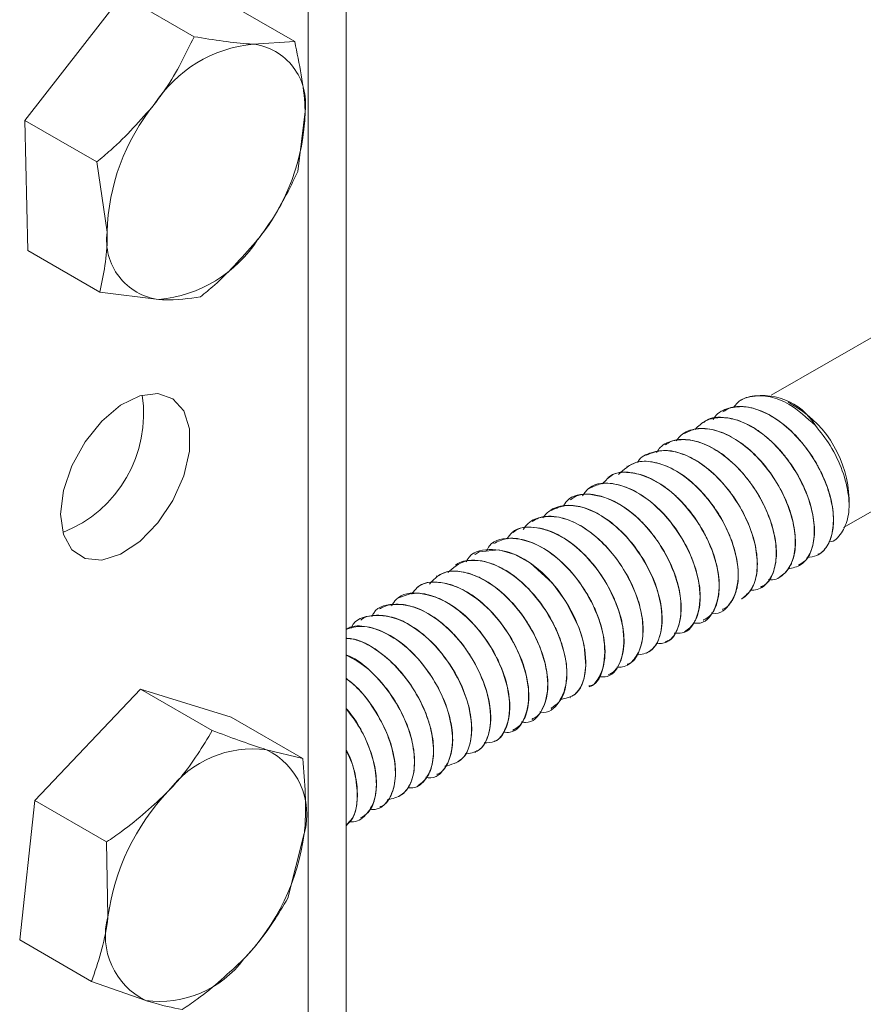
# Model space of a CAD drawing. Header units: millimetres. Extents: x -395 to 418, y -1783 to -26.
# Tile 4 of 35: x -40 to -1, y -1701 to -1656. Entities that reach past the tile are written whole.
import ezdxf

# ---------------------------------------------------------------- set-up
doc = ezdxf.new("R2010")
doc.units = ezdxf.units.MM

msp = doc.modelspace()

# ---------------------------------------------------------------- linework, layer by layer
at = {"color": 7, "linetype": 'Continuous', "lineweight": 15}
for p, q in [((-24.552, -1710.291), (-24.552, -1122.381)), ((-39.462, -1660.257), (-34.94, -1654.438)), ((-34.94, -1654.438), (-31.603, -1656.365)), ((-30.273, -1654.662), (-26.936, -1656.588)), ((-26.936, -1656.588), (-28.859, -1656.713)), ((-26.79, -1662.63), (-26.453, -1659.846)), ((-39.316, -1666.3), (-39.462, -1660.257)), ((-39.462, -1660.257), (-36.125, -1662.184)), ((-36.125, -1662.184), (-35.641, -1665.442)), ((-39.316, -1666.3), (-35.979, -1668.226)), ((5.175, -1667.254), (-4.817, -1673.022)), ((-35.979, -1668.226), (-33.235, -1668.575)), ((-6.205, -1673.246), (-6.212, -1673.25)), ((-6.035, -1673.148), (-6.205, -1673.246)), ((-3.682, -1673.551), (-4.035, -1673.347)), ((-1.46, -1679.167), (8.674, -1673.317)), ((-7.089, -1673.757), (-7.096, -1673.761)), ((-7.973, -1674.267), (-7.98, -1674.271)), ((-8.857, -1674.777), (-8.864, -1674.781)), ((-9.74, -1675.287), (-9.748, -1675.291)), ((-10.625, -1675.798), (-10.631, -1675.802)), ((-11.508, -1676.308), (-11.515, -1676.312)), ((-12.392, -1676.818), (-12.399, -1676.822)), ((-13.276, -1677.328), (-13.283, -1677.333)), ((-14.16, -1677.839), (-14.167, -1677.843)), ((-1.207, -1678.11), (-1.207, -1677.837)), ((-15.044, -1678.349), (-15.051, -1678.353)), ((-15.928, -1678.859), (-15.935, -1678.863)), ((-16.812, -1679.369), (-16.819, -1679.374)), ((-17.696, -1679.88), (-17.703, -1679.884)), ((-18.579, -1680.39), (-18.586, -1680.394)), ((-2.655, -1680.434), (-2.647, -1680.43)), ((-19.464, -1680.9), (-19.47, -1680.904)), ((-3.538, -1680.944), (-3.531, -1680.94)), ((-20.347, -1681.41), (-20.354, -1681.414)), ((-4.422, -1681.454), (-4.415, -1681.451)), ((-21.231, -1681.921), (-21.238, -1681.925)), ((-5.306, -1681.965), (-5.299, -1681.961)), ((-22.115, -1682.431), (-22.122, -1682.435)), ((-6.19, -1682.475), (-6.183, -1682.471)), ((-22.999, -1682.941), (-23.006, -1682.945)), ((-7.073, -1682.985), (-7.067, -1682.981)), ((-23.883, -1683.451), (-23.889, -1683.455)), ((-7.957, -1683.495), (-7.951, -1683.491)), ((-8.842, -1684.006), (-8.835, -1684.002)), ((-9.726, -1684.516), (-9.718, -1684.512)), ((-10.609, -1685.026), (-10.602, -1685.022)), ((-11.493, -1685.536), (-11.486, -1685.532)), ((-12.377, -1686.047), (-12.37, -1686.043)), ((-39.002, -1691.836), (-34.097, -1686.664)), ((-34.097, -1686.664), (-30.76, -1688.591)), ((-34.097, -1686.664), (-29.89, -1687.97)), ((-13.261, -1686.557), (-13.254, -1686.553)), ((-14.145, -1687.067), (-14.138, -1687.063)), ((-15.028, -1687.577), (-15.022, -1687.573)), ((-29.89, -1687.97), (-26.552, -1689.897)), ((-15.912, -1688.088), (-15.906, -1688.084)), ((-16.796, -1688.598), (-16.789, -1688.594)), ((-17.681, -1689.108), (-17.674, -1689.104)), ((-26.552, -1689.897), (-28.246, -1689.481)), ((-18.564, -1689.619), (-18.557, -1689.614)), ((-19.448, -1690.129), (-19.441, -1690.125)), ((-20.332, -1690.639), (-20.325, -1690.635)), ((-21.216, -1691.149), (-21.209, -1691.145)), ((-39.7, -1698.314), (-39.002, -1691.836)), ((-39.002, -1691.836), (-35.665, -1693.762)), ((-22.1, -1691.66), (-22.093, -1691.656)), ((-22.984, -1692.17), (-22.977, -1692.166)), ((-23.868, -1692.68), (-23.86, -1692.676)), ((-27.25, -1696.375), (-26.491, -1693.373)), ((-35.665, -1693.762), (-35.603, -1697.238)), ((-39.7, -1698.314), (-36.363, -1700.241)), ((-36.363, -1700.241), (-33.848, -1701.131))]:
    msp.add_line(p, q, dxfattribs=at)
at = {"color": 7, "linetype": 'Continuous', "lineweight": 0}
msp.add_line((-26.309, -1124.831), (-26.309, -1712.74), dxfattribs=at)
at = {"color": 7, "linetype": 'Continuous', "lineweight": 15, "flags": 128}
for points in [[(-37.8, -1678.546), (-37.666, -1677.446), (-37.278, -1676.29), (-36.668, -1675.18), (-35.893, -1674.215), (-35.019, -1673.48), (-34.126, -1673.042), (-33.292, -1672.939), (-32.592, -1673.179), (-32.087, -1673.743), (-31.823, -1674.579), (-31.823, -1675.613), (-32.087, -1676.754), (-32.592, -1677.9), (-33.292, -1678.949), (-34.126, -1679.809), (-35.019, -1680.402), (-35.893, -1680.676), (-36.668, -1680.606), (-37.278, -1680.2), (-37.666, -1679.492), (-37.8, -1678.546)], [(-14.156, -1687.029), (-13.956, -1686.933), (-13.749, -1686.703), (-13.659, -1686.559), (-13.618, -1686.477), (-13.598, -1686.433), (-13.588, -1686.411), (-13.583, -1686.399), (-13.582, -1686.396), (-13.581, -1686.395), (-13.581, -1686.394), (-13.581, -1686.394), (-13.581, -1686.394), (-13.581, -1686.394), (-13.581, -1686.394), (-13.581, -1686.394), (-13.581, -1686.394), (-13.581, -1686.394), (-13.581, -1686.393), (-13.58, -1686.391), (-13.578, -1686.387), (-13.574, -1686.375), (-13.557, -1686.331), (-13.502, -1686.16), (-13.419, -1685.576), (-13.498, -1684.662), (-13.609, -1684.205), (-13.76, -1683.758), (-14.346, -1682.592), (-14.975, -1681.742), (-15.991, -1680.817), (-16.713, -1680.408), (-17.463, -1680.193), (-18.372, -1680.29), (-18.564, -1680.416)]]:
    msp.add_lwpolyline(points, dxfattribs=at)
at = {"color": 7, "linetype": 'Continuous', "lineweight": 15}
for centre, radius, start, end in [((-28.272, -1662.848), 6.163, 95.4638, 147.2158), ((-29.212, -1659.475), 2.784, 352.3389, 82.7187), ((-25.815, -1665.698), 9.83, 140.9922, 178.505), ((-36.279, -1659.59), 9.83, 320.9922, 358.505), ((-32.882, -1665.813), 2.784, 172.3389, 262.7187), ((-33.822, -1662.44), 6.163, 275.4638, 327.2158), ((-39.854, -1673.891), 5.906, 291.4243, 8.5811), ((-5.228, -1675.906), 2.872, 31.0179, 106.4182), ((-6.427, -1677.993), 5.223, 1.7136, 58.281), ((-28.875, -1694.333), 4.893, 82.6058, 143.3675), ((-29.711, -1692.483), 3.341, 344.5516, 63.9914), ((-25.202, -1698.655), 10.497, 136.3861, 172.2473), ((-36.892, -1691.957), 10.497, 316.3861, 352.2473), ((-32.383, -1698.128), 3.341, 164.5516, 243.9914), ((-33.219, -1696.278), 4.893, 262.6058, 323.3675)]:
    msp.add_arc(centre, radius, start, end, dxfattribs=at)
for points, knots in [([(-31.603, -1656.365), (-32.002, -1657.188), (-32.529, -1658.274), (-33.273, -1659.27), (-33.453, -1659.511)], [0, 0, 0, 0, 0.758149, 1, 1, 1, 1]), ([(-28.859, -1656.713), (-28.915, -1656.711), (-29.709, -1656.669), (-30.69, -1656.512), (-31.603, -1656.365)], [0, 0, 0, 0, 0.0702148, 1, 1, 1, 1]), ([(-26.453, -1659.846), (-26.455, -1659.774), (-26.485, -1658.751), (-26.719, -1657.63), (-26.936, -1656.588)], [0, 0, 0, 0, 0.070215, 1, 1, 1, 1]), ([(-33.453, -1659.511), (-34.098, -1660.247), (-34.928, -1661.195), (-35.906, -1662.003), (-36.125, -1662.184)], [0, 0, 0, 0, 0.776287, 1, 1, 1, 1]), ([(-28.641, -1665.777), (-28.461, -1665.536), (-27.716, -1664.539), (-27.189, -1663.454), (-26.79, -1662.63)], [0, 0, 0, 0, 0.241851, 1, 1, 1, 1]), ([(-35.641, -1665.442), (-35.64, -1665.513), (-35.621, -1666.53), (-35.807, -1667.409), (-35.979, -1668.226)], [0, 0, 0, 0, 0.070215, 1, 1, 1, 1]), ([(-31.312, -1668.449), (-31.093, -1668.269), (-30.115, -1667.46), (-29.285, -1666.513), (-28.641, -1665.777)], [0, 0, 0, 0, 0.223713, 1, 1, 1, 1]), ([(-33.235, -1668.575), (-33.18, -1668.577), (-32.398, -1668.611), (-31.835, -1668.527), (-31.312, -1668.449)], [0, 0, 0, 0, 0.0702148, 1, 1, 1, 1]), ([(-6.566, -1673.591), (-6.509, -1673.512), (-6.296, -1673.218), (-5.709, -1673.018), (-4.884, -1673.039), (-3.853, -1673.439), (-3.168, -1674.061), (-2.767, -1674.426)], [0, 0, 0, 0, 0.0776946, 0.288316, 0.4993497, 0.7066178, 1, 1, 1, 1]), ([(-7.512, -1674.156), (-7.482, -1674.106), (-7.316, -1673.822), (-6.796, -1673.582), (-6.005, -1673.503), (-5.108, -1673.785), (-4.204, -1674.366), (-3.366, -1675.203), (-2.671, -1676.216), (-2.173, -1677.303), (-1.92, -1678.374), (-1.924, -1679.324), (-2.189, -1680.05), (-2.616, -1680.494), (-3, -1680.535), (-3.159, -1680.552)], [0, 0, 0, 0, 0.017998, 0.10168, 0.186582, 0.269587, 0.354235, 0.43851, 0.521755, 0.606725, 0.689955, 0.77425, 0.858884, 0.941895, 1, 1, 1, 1]), ([(-2.659, -1680.406), (-2.62, -1680.394), (-2.48, -1680.35), (-2.347, -1680.188), (-2.232, -1680.035), (-2.181, -1679.949), (-2.157, -1679.904), (-2.146, -1679.882), (-2.14, -1679.87), (-2.137, -1679.864), (-2.136, -1679.862), (-2.135, -1679.86), (-2.135, -1679.859), (-2.135, -1679.859), (-2.135, -1679.859), (-2.134, -1679.859), (-2.134, -1679.859), (-2.134, -1679.859), (-2.134, -1679.859), (-2.134, -1679.858), (-2.134, -1679.857), (-2.131, -1679.852), (-2.124, -1679.838), (-2.099, -1679.782), (-2.01, -1679.56), (-1.903, -1679.056), (-1.94, -1678.201), (-2.171, -1677.339), (-2.43, -1676.733), (-2.583, -1676.43), (-2.665, -1676.281), (-2.707, -1676.207), (-2.728, -1676.17), (-2.739, -1676.151), (-2.744, -1676.142), (-2.747, -1676.137), (-2.749, -1676.135), (-2.749, -1676.134), (-2.75, -1676.133), (-2.75, -1676.133), (-2.75, -1676.133), (-2.75, -1676.133), (-2.75, -1676.133), (-2.75, -1676.133), (-2.756, -1676.122), (-2.774, -1676.092), (-2.831, -1675.997), (-3.028, -1675.683), (-3.468, -1675.088), (-4.226, -1674.336), (-5.1, -1673.783), (-5.948, -1673.525), (-6.618, -1673.514), (-6.947, -1673.716), (-7.069, -1673.792)], [0, 0, 0, 0, 0.018064, 0.064278, 0.0874, 0.098962, 0.104744, 0.107634, 0.10908, 0.109803, 0.110164, 0.110345, 0.110435, 0.11048, 0.110503, 0.110514, 0.11052, 0.110522, 0.110524, 0.110525, 0.110744, 0.111138, 0.11245, 0.117175, 0.135021, 0.204176, 0.296436, 0.388385, 0.435267, 0.458723, 0.470454, 0.476319, 0.479252, 0.480719, 0.481452, 0.481818, 0.482002, 0.482093, 0.482139, 0.482162, 0.482173, 0.482179, 0.482182, 0.482184, 0.482185, 0.485137, 0.490524, 0.5086, 0.573862, 0.666678, 0.770191, 0.851139, 0.94449, 1, 1, 1, 1]), ([(-8.351, -1674.604), (-8.198, -1674.455), (-7.86, -1674.128), (-7.113, -1674.005), (-6.24, -1674.186), (-5.329, -1674.691), (-4.466, -1675.464), (-3.727, -1676.439), (-3.17, -1677.516), (-2.847, -1678.601), (-2.781, -1679.595), (-2.975, -1680.388), (-3.395, -1680.941), (-3.819, -1681.041), (-4.027, -1681.091)], [0, 0, 0, 0, 0.071018, 0.15672, 0.240868, 0.325682, 0.41119, 0.49489, 0.580465, 0.665123, 0.749414, 0.835091, 0.918862, 1, 1, 1, 1]), ([(-3.552, -1680.906), (-3.442, -1680.847), (-3.149, -1680.691), (-2.878, -1680.122), (-2.77, -1679.297), (-2.876, -1678.524), (-3.069, -1677.843), (-3.34, -1677.145), (-3.756, -1676.408), (-4.147, -1675.88), (-4.351, -1675.637), (-4.456, -1675.519), (-4.521, -1675.449), (-4.557, -1675.411), (-4.576, -1675.391), (-4.586, -1675.381), (-4.591, -1675.376), (-4.593, -1675.373), (-4.594, -1675.372), (-4.595, -1675.371), (-4.595, -1675.371), (-4.595, -1675.371), (-4.596, -1675.371), (-4.596, -1675.371), (-4.596, -1675.371), (-4.596, -1675.371), (-4.605, -1675.361), (-4.63, -1675.335), (-4.709, -1675.257), (-4.97, -1675.006), (-5.509, -1674.575), (-6.226, -1674.197), (-7.062, -1674.011), (-7.659, -1674.032), (-7.928, -1674.26), (-7.96, -1674.287)], [0, 0, 0, 0, 0.055076, 0.14737, 0.24086, 0.332243, 0.363983, 0.425531, 0.518605, 0.564154, 0.582753, 0.595391, 0.602545, 0.606331, 0.608276, 0.609262, 0.609758, 0.610006, 0.610131, 0.610193, 0.610225, 0.61024, 0.610248, 0.610252, 0.610254, 0.610255, 0.610256, 0.613519, 0.619201, 0.637817, 0.703957, 0.797122, 0.864888, 0.983941, 1, 1, 1, 1]), ([(-9.233, -1675.14), (-9.136, -1675.023), (-8.872, -1674.704), (-8.217, -1674.526), (-7.368, -1674.611), (-6.458, -1675.037), (-5.576, -1675.741), (-4.796, -1676.67), (-4.183, -1677.729), (-3.793, -1678.822), (-3.659, -1679.849), (-3.778, -1680.713), (-4.159, -1681.31), (-4.572, -1681.605), (-4.879, -1681.583), (-4.941, -1681.578)], [0, 0, 0, 0, 0.049329, 0.134429, 0.218966, 0.302681, 0.388027, 0.471551, 0.55633, 0.64126, 0.724686, 0.810004, 0.893904, 0.978235, 1, 1, 1, 1]), ([(-4.415, -1681.45), (-4.33, -1681.393), (-4.202, -1681.306), (-4.08, -1681.164), (-4.023, -1681.087), (-3.996, -1681.046), (-3.983, -1681.026), (-3.977, -1681.015), (-3.974, -1681.01), (-3.972, -1681.008), (-3.971, -1681.006), (-3.971, -1681.006), (-3.971, -1681.005), (-3.971, -1681.005), (-3.97, -1681.005), (-3.97, -1681.005), (-3.97, -1681.005), (-3.97, -1681.005), (-3.957, -1680.983), (-3.921, -1680.919), (-3.818, -1680.705), (-3.687, -1680.236), (-3.68, -1679.426), (-3.909, -1678.403), (-4.365, -1677.358), (-5.009, -1676.372), (-5.791, -1675.533), (-6.63, -1674.932), (-7.491, -1674.582), (-8.264, -1674.508), (-8.671, -1674.712), (-8.845, -1674.8)], [0, 0, 0, 0, 0.045733, 0.068634, 0.080086, 0.085813, 0.088676, 0.090107, 0.090823, 0.091181, 0.09136, 0.09145, 0.091494, 0.091517, 0.091528, 0.091533, 0.091536, 0.091538, 0.091539, 0.102097, 0.121208, 0.185, 0.277859, 0.369362, 0.462905, 0.5549, 0.647178, 0.740668, 0.824892, 0.925091, 1, 1, 1, 1]), ([(-2.121, -1679.83), (-2.12, -1679.83), (-1.872, -1679.816), (-1.531, -1679.437), (-1.201, -1678.716), (-1.186, -1677.688), (-1.475, -1676.525), (-2.018, -1675.375), (-2.528, -1674.728), (-2.767, -1674.426)], [0, 0, 0, 0, 0.000717, 0.166213, 0.332982, 0.502878, 0.672658, 0.846763, 1, 1, 1, 1]), ([(-10.136, -1675.67), (-10.083, -1675.592), (-9.882, -1675.292), (-9.311, -1675.073), (-8.494, -1675.061), (-7.59, -1675.402), (-6.692, -1676.034), (-5.877, -1676.911), (-5.214, -1677.946), (-4.758, -1679.037), (-4.554, -1680.093), (-4.604, -1681.011), (-4.917, -1681.685), (-5.333, -1682.059), (-5.676, -1682.07), (-5.786, -1682.074)], [0, 0, 0, 0, 0.029863, 0.114638, 0.199916, 0.283471, 0.368929, 0.453284, 0.537551, 0.623032, 0.706604, 0.791838, 0.876682, 0.960505, 1, 1, 1, 1]), ([(-5.318, -1681.925), (-5.243, -1681.893), (-4.976, -1681.781), (-4.698, -1681.286), (-4.539, -1680.506), (-4.626, -1679.539), (-4.948, -1678.498), (-5.397, -1677.634), (-5.783, -1677.075), (-5.989, -1676.813), (-6.095, -1676.686), (-6.149, -1676.624), (-6.176, -1676.593), (-6.19, -1676.578), (-6.197, -1676.57), (-6.2, -1676.566), (-6.202, -1676.564), (-6.203, -1676.563), (-6.203, -1676.563), (-6.204, -1676.563), (-6.204, -1676.563), (-6.204, -1676.563), (-6.204, -1676.563), (-6.204, -1676.563), (-6.233, -1676.53), (-6.315, -1676.441), (-6.579, -1676.169), (-7.103, -1675.715), (-7.878, -1675.257), (-8.719, -1675.04), (-9.359, -1675.063), (-9.641, -1675.264), (-9.721, -1675.321)], [0, 0, 0, 0, 0.03633, 0.128033, 0.221608, 0.31335, 0.405926, 0.499331, 0.545112, 0.568016, 0.57947, 0.585197, 0.588061, 0.589492, 0.590208, 0.590566, 0.590745, 0.590835, 0.590879, 0.590902, 0.590913, 0.590918, 0.590921, 0.590923, 0.590924, 0.601546, 0.62068, 0.684388, 0.777267, 0.866579, 0.962287, 1, 1, 1, 1]), ([(-11.025, -1676.141), (-11.017, -1676.126), (-10.875, -1675.876), (-10.39, -1675.649), (-9.615, -1675.535), (-8.721, -1675.79), (-7.815, -1676.346), (-6.969, -1677.164), (-6.259, -1678.166), (-5.743, -1679.25), (-5.467, -1680.328), (-5.452, -1681.285), (-5.681, -1682.06), (-6.022, -1682.338), (-6.19, -1682.475)], [0, 0, 0, 0, 0.005647, 0.095479, 0.186925, 0.276362, 0.36732, 0.458237, 0.547701, 0.639154, 0.728937, 0.819451, 0.91069, 1, 1, 1, 1]), ([(-6.184, -1682.47), (-6.167, -1682.46), (-6.025, -1682.381), (-5.752, -1682.112), (-5.486, -1681.518), (-5.43, -1680.646), (-5.61, -1679.64), (-6.021, -1678.592), (-6.631, -1677.587), (-7.388, -1676.711), (-8.224, -1676.055), (-9.055, -1675.665), (-9.897, -1675.515), (-10.365, -1675.699), (-10.623, -1675.801)], [0, 0, 0, 0, 0.008435, 0.072509, 0.16537, 0.258674, 0.350022, 0.443433, 0.536097, 0.627822, 0.721282, 0.808462, 0.894357, 1, 1, 1, 1]), ([(-11.904, -1676.694), (-11.657, -1676.469), (-11.126, -1675.987), (-9.853, -1676.141), (-8.483, -1676.968), (-7.28, -1678.369), (-6.49, -1680.014), (-6.254, -1681.609), (-6.631, -1682.701), (-7.172, -1683.22), (-7.572, -1683.128), (-7.591, -1683.124)], [0, 0, 0, 0, 0.110281, 0.236564, 0.363055, 0.488457, 0.615671, 0.740895, 0.867868, 0.993624, 1, 1, 1, 1]), ([(-7.078, -1682.959), (-7.042, -1682.948), (-6.905, -1682.905), (-6.773, -1682.747), (-6.658, -1682.595), (-6.606, -1682.51), (-6.582, -1682.466), (-6.57, -1682.443), (-6.565, -1682.432), (-6.562, -1682.426), (-6.56, -1682.423), (-6.56, -1682.422), (-6.559, -1682.421), (-6.559, -1682.421), (-6.559, -1682.42), (-6.559, -1682.42), (-6.559, -1682.42), (-6.559, -1682.42), (-6.559, -1682.42), (-6.558, -1682.419), (-6.556, -1682.414), (-6.548, -1682.398), (-6.522, -1682.341), (-6.432, -1682.121), (-6.323, -1681.62), (-6.357, -1680.768), (-6.585, -1679.907), (-6.842, -1679.301), (-6.994, -1678.998), (-7.075, -1678.849), (-7.117, -1678.774), (-7.138, -1678.737), (-7.149, -1678.719), (-7.154, -1678.709), (-7.157, -1678.705), (-7.158, -1678.702), (-7.159, -1678.701), (-7.159, -1678.701), (-7.16, -1678.7), (-7.16, -1678.7), (-7.16, -1678.7), (-7.16, -1678.7), (-7.16, -1678.7), (-7.18, -1678.666), (-7.24, -1678.565), (-7.444, -1678.24), (-7.88, -1677.649), (-8.634, -1676.897), (-9.507, -1676.34), (-10.356, -1676.078), (-11.029, -1676.063), (-11.363, -1676.266), (-11.489, -1676.343)], [0, 0, 0, 0, 0.0165623, 0.06278, 0.0859033, 0.0974666, 0.1032485, 0.1061395, 0.1075849, 0.1083077, 0.1086691, 0.1088497, 0.1089401, 0.1089853, 0.1090078, 0.1090191, 0.1090248, 0.1090276, 0.109029, 0.1090304, 0.109769, 0.1111905, 0.1160824, 0.1340597, 0.2026697, 0.2949785, 0.3868784, 0.4337626, 0.4572206, 0.4689517, 0.4748175, 0.4777504, 0.4792168, 0.4799501, 0.4803167, 0.4805, 0.4805917, 0.4806375, 0.4806604, 0.4806719, 0.4806776, 0.4806804, 0.4806819, 0.4806833, 0.4902754, 0.5087736, 0.5723951, 0.665171, 0.7692429, 0.849647, 0.9429775, 1, 1, 1, 1]), ([(-12.651, -1677.138), (-12.506, -1676.977), (-12.1, -1676.528), (-10.978, -1676.582), (-9.612, -1677.278), (-8.356, -1678.597), (-7.479, -1680.221), (-7.135, -1681.854), (-7.407, -1683.052), (-7.922, -1683.663), (-8.353, -1683.601), (-8.413, -1683.593)], [0, 0, 0, 0, 0.072307, 0.202658, 0.331766, 0.46103, 0.591247, 0.719846, 0.850475, 0.979136, 1, 1, 1, 1]), ([(-7.971, -1683.456), (-7.864, -1683.4), (-7.573, -1683.247), (-7.301, -1682.685), (-7.189, -1681.863), (-7.293, -1681.09), (-7.483, -1680.41), (-7.697, -1679.855), (-7.958, -1679.349), (-8.143, -1679.044), (-8.221, -1678.922), (-8.257, -1678.869), (-8.274, -1678.844), (-8.282, -1678.832), (-8.286, -1678.826), (-8.288, -1678.823), (-8.289, -1678.821), (-8.289, -1678.821), (-8.289, -1678.82), (-8.289, -1678.82), (-8.289, -1678.82), (-8.29, -1678.82), (-8.29, -1678.82), (-8.29, -1678.82), (-8.293, -1678.815), (-8.303, -1678.8), (-8.335, -1678.754), (-8.44, -1678.603), (-8.599, -1678.392), (-8.775, -1678.183), (-8.884, -1678.061), (-8.942, -1677.999), (-8.972, -1677.967), (-8.987, -1677.951), (-8.995, -1677.943), (-8.999, -1677.939), (-9, -1677.937), (-9.001, -1677.936), (-9.002, -1677.936), (-9.002, -1677.935), (-9.002, -1677.935), (-9.002, -1677.935), (-9.002, -1677.935), (-9.002, -1677.935), (-9.031, -1677.906), (-9.113, -1677.822), (-9.383, -1677.563), (-9.92, -1677.132), (-10.669, -1676.734), (-11.508, -1676.563), (-12.097, -1676.603), (-12.348, -1676.811), (-12.38, -1676.837)], [0, 0, 0, 0, 0.053593, 0.145801, 0.239266, 0.330631, 0.362725, 0.423851, 0.478525, 0.499861, 0.509023, 0.513227, 0.515235, 0.516216, 0.5167, 0.516941, 0.517061, 0.51712, 0.51715, 0.517165, 0.517173, 0.517177, 0.517178, 0.517179, 0.51718, 0.518722, 0.521452, 0.530473, 0.562751, 0.584821, 0.596573, 0.602629, 0.605701, 0.607248, 0.608025, 0.608414, 0.608609, 0.608706, 0.608755, 0.608779, 0.608791, 0.608797, 0.6088, 0.608802, 0.608803, 0.618815, 0.637778, 0.702461, 0.795916, 0.874916, 0.983962, 1, 1, 1, 1]), ([(-13.58, -1677.694), (-13.479, -1677.554), (-13.143, -1677.091), (-12.101, -1677.043), (-10.745, -1677.607), (-9.444, -1678.837), (-8.486, -1680.43), (-8.037, -1682.085), (-8.199, -1683.386), (-8.702, -1684.104), (-9.192, -1684.076), (-9.32, -1684.069)], [0, 0, 0, 0, 0.055933, 0.185446, 0.313011, 0.441946, 0.570294, 0.698154, 0.827507, 0.954948, 1, 1, 1, 1]), ([(-8.835, -1684.001), (-8.753, -1683.945), (-8.627, -1683.861), (-8.506, -1683.723), (-8.449, -1683.647), (-8.422, -1683.607), (-8.409, -1683.586), (-8.402, -1683.576), (-8.399, -1683.571), (-8.397, -1683.568), (-8.396, -1683.567), (-8.396, -1683.566), (-8.396, -1683.566), (-8.396, -1683.566), (-8.396, -1683.566), (-8.396, -1683.566), (-8.396, -1683.566), (-8.396, -1683.565), (-8.382, -1683.543), (-8.345, -1683.479), (-8.241, -1683.266), (-8.108, -1682.8), (-8.098, -1681.993), (-8.323, -1680.971), (-8.775, -1679.926), (-9.417, -1678.938), (-10.197, -1678.097), (-11.037, -1677.49), (-11.898, -1677.136), (-12.677, -1677.059), (-13.087, -1677.262), (-13.265, -1677.35)], [0, 0, 0, 0, 0.044244, 0.067147, 0.0786, 0.084327, 0.08719, 0.088622, 0.089338, 0.089695, 0.089874, 0.089964, 0.090009, 0.090031, 0.090042, 0.090048, 0.090051, 0.090052, 0.090053, 0.100866, 0.120058, 0.183489, 0.276386, 0.367863, 0.461399, 0.553443, 0.64567, 0.739172, 0.823847, 0.923581, 1, 1, 1, 1]), ([(-14.478, -1678.189), (-14.425, -1678.098), (-14.161, -1677.656), (-13.216, -1677.534), (-11.883, -1677.956), (-10.543, -1679.089), (-9.51, -1680.64), (-8.957, -1682.308), (-9.012, -1683.695), (-9.471, -1684.527), (-9.988, -1684.554), (-10.156, -1684.562)], [0, 0, 0, 0, 0.033538, 0.163728, 0.291991, 0.422255, 0.550828, 0.680187, 0.809779, 0.938241, 1, 1, 1, 1]), ([(-9.738, -1684.477), (-9.665, -1684.447), (-9.4, -1684.338), (-9.122, -1683.848), (-8.959, -1683.072), (-9.042, -1682.106), (-9.36, -1681.066), (-9.807, -1680.202), (-10.191, -1679.641), (-10.397, -1679.379), (-10.503, -1679.252), (-10.557, -1679.189), (-10.584, -1679.158), (-10.597, -1679.143), (-10.604, -1679.135), (-10.608, -1679.131), (-10.609, -1679.129), (-10.61, -1679.128), (-10.611, -1679.128), (-10.611, -1679.128), (-10.611, -1679.128), (-10.611, -1679.127), (-10.611, -1679.127), (-10.611, -1679.127), (-10.641, -1679.094), (-10.724, -1679.003), (-10.987, -1678.731), (-11.51, -1678.276), (-12.233, -1677.844), (-13.076, -1677.595), (-13.736, -1677.589), (-14.056, -1677.815), (-14.139, -1677.874)], [0, 0, 0, 0, 0.0348623, 0.1265372, 0.220119, 0.311908, 0.4044472, 0.4978783, 0.543667, 0.566575, 0.5780305, 0.5837585, 0.5866224, 0.5880544, 0.5887704, 0.5891284, 0.5893074, 0.5893969, 0.5894417, 0.589464, 0.5894752, 0.5894808, 0.5894836, 0.589485, 0.5894864, 0.600365, 0.6195809, 0.6829334, 0.7758574, 0.849215, 0.9606581, 1, 1, 1, 1]), ([(-15.426, -1678.711), (-15.308, -1678.578), (-15.015, -1678.252), (-14.324, -1678.09), (-13.466, -1678.211), (-12.554, -1678.667), (-11.535, -1679.516), (-10.549, -1680.854), (-9.898, -1682.523), (-9.842, -1683.991), (-10.269, -1684.963), (-10.842, -1685.056), (-11.078, -1685.094)], [0, 0, 0, 0, 0.058973, 0.145202, 0.230465, 0.315419, 0.401733, 0.528293, 0.656609, 0.783716, 0.910959, 1, 1, 1, 1]), ([(-10.614, -1685.004), (-10.481, -1684.918), (-10.276, -1684.784), (-10.094, -1684.475), (-9.909, -1684.019), (-9.838, -1683.288), (-10.029, -1682.175), (-10.444, -1681.133), (-11.058, -1680.14), (-11.786, -1679.279), (-12.638, -1678.605), (-13.52, -1678.2), (-14.35, -1678.065), (-14.806, -1678.264), (-15.036, -1678.365)], [0, 0, 0, 0, 0.070195, 0.10809, 0.145131, 0.259286, 0.343319, 0.455071, 0.532644, 0.620537, 0.725245, 0.809566, 0.903915, 1, 1, 1, 1]), ([(-16.33, -1679.255), (-16.258, -1679.154), (-16.03, -1678.839), (-15.422, -1678.628), (-14.592, -1678.652), (-13.686, -1679.025), (-12.793, -1679.684), (-11.99, -1680.581), (-11.345, -1681.626), (-10.913, -1682.719), (-10.734, -1683.764), (-10.811, -1684.663), (-11.149, -1685.309), (-11.563, -1685.652), (-11.891, -1685.65), (-11.982, -1685.649)], [0, 0, 0, 0, 0.039664, 0.124431, 0.209307, 0.29271, 0.377999, 0.461835, 0.546163, 0.631313, 0.714619, 0.799756, 0.884113, 0.967923, 1, 1, 1, 1]), ([(-11.501, -1685.503), (-11.461, -1685.492), (-11.221, -1685.427), (-10.948, -1684.982), (-10.737, -1684.261), (-10.771, -1683.487), (-10.897, -1682.867), (-11.113, -1682.151), (-11.52, -1681.286), (-12.165, -1680.361), (-12.936, -1679.546), (-13.81, -1678.942), (-14.76, -1678.622), (-15.464, -1678.609), (-15.811, -1678.823), (-15.913, -1678.886)], [0, 0, 0, 0, 0.018117, 0.108093, 0.204154, 0.293224, 0.336437, 0.3758, 0.486864, 0.564742, 0.643457, 0.760375, 0.842417, 0.953716, 1, 1, 1, 1]), ([(-17.081, -1679.686), (-17.007, -1679.578), (-16.704, -1679.14), (-15.709, -1679.078), (-14.361, -1679.595), (-13.046, -1680.795), (-12.064, -1682.376), (-11.582, -1684.037), (-11.711, -1685.364), (-12.193, -1686.114), (-12.681, -1686.104), (-12.812, -1686.101)], [0, 0, 0, 0, 0.042764, 0.173861, 0.302914, 0.433633, 0.563329, 0.692935, 0.82373, 0.95276, 1, 1, 1, 1]), ([(-12.39, -1686.009), (-12.283, -1685.954), (-12.046, -1685.829), (-11.744, -1685.311), (-11.592, -1684.495), (-11.719, -1683.596), (-11.909, -1682.95), (-12.168, -1682.275), (-12.633, -1681.428), (-13.397, -1680.456), (-14.246, -1679.728), (-15.059, -1679.309), (-15.867, -1679.115), (-16.472, -1679.124), (-16.756, -1679.361), (-16.796, -1679.394)], [0, 0, 0, 0, 0.053251, 0.11881, 0.240182, 0.334954, 0.370586, 0.415191, 0.515928, 0.599076, 0.710194, 0.795891, 0.858038, 0.979959, 1, 1, 1, 1]), ([(-18.043, -1680.255), (-17.996, -1680.17), (-17.749, -1679.724), (-16.824, -1679.573), (-15.498, -1679.951), (-14.148, -1681.051), (-13.094, -1682.585), (-12.505, -1684.264), (-12.542, -1685.646), (-12.872, -1686.452), (-13.241, -1686.513), (-13.278, -1686.519)], [0, 0, 0, 0, 0.032332, 0.169245, 0.304306, 0.441514, 0.576741, 0.713204, 0.849356, 0.984734, 1, 1, 1, 1]), ([(-13.254, -1686.552), (-13.254, -1686.552), (-13.054, -1686.509), (-12.788, -1686.121), (-12.539, -1685.492), (-12.514, -1684.613), (-12.678, -1683.764), (-12.947, -1683.052), (-13.135, -1682.657), (-13.397, -1682.167), (-13.821, -1681.521), (-14.577, -1680.682), (-15.42, -1680.056), (-16.317, -1679.69), (-17.089, -1679.609), (-17.503, -1679.811), (-17.685, -1679.9)], [0, 0, 0, 0, 0.0003256, 0.0883993, 0.1853847, 0.2596738, 0.3614081, 0.4179751, 0.4500294, 0.4677968, 0.5522376, 0.6323171, 0.7413758, 0.8228005, 0.9221784, 1, 1, 1, 1]), ([(-18.972, -1680.757), (-18.957, -1680.723), (-18.767, -1680.307), (-17.926, -1680.098), (-16.637, -1680.328), (-15.261, -1681.322), (-14.138, -1682.8), (-13.455, -1684.47), (-13.365, -1685.96), (-13.777, -1686.979), (-14.363, -1687.097), (-14.617, -1687.148)], [0, 0, 0, 0, 0.011155, 0.138647, 0.265406, 0.393807, 0.520244, 0.648593, 0.775428, 0.902795, 1, 1, 1, 1]), ([(-19.835, -1681.256), (-19.581, -1681.037), (-19.038, -1680.57), (-17.755, -1680.752), (-16.387, -1681.605), (-15.196, -1683.022), (-14.425, -1684.671), (-14.212, -1686.255), (-14.611, -1687.324), (-15.154, -1687.825), (-15.544, -1687.729), (-15.553, -1687.727)], [0, 0, 0, 0, 0.111384, 0.237873, 0.364893, 0.490595, 0.618206, 0.743829, 0.871063, 0.997318, 1, 1, 1, 1]), ([(-15.034, -1687.554), (-14.903, -1687.467), (-14.588, -1687.26), (-14.332, -1686.627), (-14.27, -1685.775), (-14.403, -1684.981), (-14.625, -1684.293), (-14.93, -1683.583), (-15.438, -1682.737), (-16.207, -1681.829), (-17.054, -1681.159), (-17.941, -1680.745), (-18.727, -1680.655), (-19.259, -1680.726), (-19.449, -1680.898), (-19.459, -1680.907)], [0, 0, 0, 0, 0.069518, 0.167039, 0.254738, 0.344493, 0.386595, 0.439981, 0.534484, 0.619404, 0.725525, 0.81006, 0.901961, 0.994863, 1, 1, 1, 1]), ([(-20.677, -1681.787), (-20.499, -1681.595), (-20.055, -1681.118), (-18.883, -1681.185), (-17.514, -1681.911), (-16.269, -1683.248), (-15.41, -1684.878), (-15.089, -1686.502), (-15.382, -1687.683), (-15.916, -1688.274), (-16.355, -1688.2), (-16.42, -1688.189)], [0, 0, 0, 0, 0.0863, 0.214358, 0.341441, 0.468409, 0.596565, 0.722979, 0.851403, 0.97798, 1, 1, 1, 1]), ([(-15.921, -1688.056), (-15.863, -1688.033), (-15.642, -1687.945), (-15.364, -1687.529), (-15.158, -1686.832), (-15.189, -1686.051), (-15.314, -1685.432), (-15.523, -1684.729), (-15.93, -1683.851), (-16.625, -1682.851), (-17.409, -1682.057), (-18.261, -1681.489), (-19.145, -1681.177), (-19.867, -1681.158), (-20.22, -1681.371), (-20.332, -1681.439)], [0, 0, 0, 0, 0.027639, 0.104824, 0.202285, 0.29183, 0.336315, 0.373745, 0.481985, 0.568151, 0.661945, 0.754758, 0.840407, 0.949851, 1, 1, 1, 1]), ([(-21.503, -1682.253), (-21.4, -1682.118), (-21.055, -1681.667), (-20.005, -1681.645), (-18.647, -1682.236), (-17.354, -1683.486), (-16.414, -1685.086), (-15.986, -1686.738), (-16.172, -1688.016), (-16.672, -1688.708), (-17.14, -1688.674), (-17.245, -1688.666)], [0, 0, 0, 0, 0.05612, 0.186723, 0.315451, 0.445332, 0.574949, 0.703803, 0.834338, 0.962872, 1, 1, 1, 1]), ([(-16.804, -1688.569), (-16.715, -1688.521), (-16.428, -1688.368), (-16.122, -1687.777), (-16.031, -1686.931), (-16.172, -1685.967), (-16.49, -1685.004), (-17.051, -1683.984), (-17.799, -1683.025), (-18.643, -1682.297), (-19.515, -1681.837), (-20.352, -1681.661), (-20.945, -1681.713), (-21.197, -1681.913), (-21.223, -1681.934)], [0, 0, 0, 0, 0.0449019, 0.1446085, 0.2577937, 0.3221232, 0.4171631, 0.5134554, 0.5982812, 0.7070057, 0.7922657, 0.8759765, 0.9871859, 1, 1, 1, 1]), ([(-22.443, -1682.806), (-22.376, -1682.697), (-22.095, -1682.24), (-21.124, -1682.127), (-19.783, -1682.581), (-18.451, -1683.734), (-17.434, -1685.296), (-16.903, -1686.962), (-16.98, -1688.333), (-17.456, -1689.144), (-17.976, -1689.156), (-18.144, -1689.16)], [0, 0, 0, 0, 0.0407375, 0.1701049, 0.2974884, 0.4267902, 0.5545838, 0.6828882, 0.8117527, 0.9392659, 1, 1, 1, 1]), ([(-17.678, -1689.094), (-17.665, -1689.091), (-17.48, -1689.045), (-17.216, -1688.683), (-16.958, -1688.066), (-16.931, -1687.16), (-17.135, -1686.144), (-17.596, -1685.062), (-18.195, -1684.13), (-18.968, -1683.258), (-19.828, -1682.608), (-20.693, -1682.259), (-21.464, -1682.167), (-21.882, -1682.338), (-22.114, -1682.433)], [0, 0, 0, 0, 0.0060035, 0.0829082, 0.179963, 0.2642467, 0.3641171, 0.4580636, 0.5509146, 0.6253734, 0.7402053, 0.8271684, 0.9042007, 1, 1, 1, 1]), ([(-23.355, -1683.294), (-23.328, -1683.24), (-23.111, -1682.814), (-22.231, -1682.639), (-20.922, -1682.947), (-19.559, -1683.998), (-18.47, -1685.508), (-17.839, -1687.179), (-17.807, -1688.63), (-18.243, -1689.572), (-18.806, -1689.649), (-19.029, -1689.68)], [0, 0, 0, 0, 0.018978, 0.147659, 0.274985, 0.404251, 0.531506, 0.660377, 0.788282, 0.916055, 1, 1, 1, 1]), ([(-18.576, -1689.581), (-18.508, -1689.554), (-18.258, -1689.454), (-17.967, -1688.97), (-17.797, -1688.199), (-17.881, -1687.221), (-18.18, -1686.216), (-18.63, -1685.33), (-19.044, -1684.72), (-19.291, -1684.412), (-19.413, -1684.271), (-19.507, -1684.166), (-19.717, -1683.942), (-20.256, -1683.442), (-21.038, -1682.948), (-21.981, -1682.68), (-22.612, -1682.734), (-22.932, -1682.91), (-22.997, -1682.945)], [0, 0, 0, 0, 0.032022, 0.119087, 0.223086, 0.308451, 0.401582, 0.491626, 0.546095, 0.577229, 0.586505, 0.591582, 0.611694, 0.66172, 0.776021, 0.858753, 0.971445, 1, 1, 1, 1]), ([(-24.296, -1683.798), (-24.295, -1683.795), (-24.13, -1683.403), (-23.327, -1683.177), (-22.061, -1683.335), (-20.676, -1684.277), (-19.523, -1685.723), (-18.796, -1687.389), (-18.652, -1688.911), (-19.048, -1690.014), (-19.668, -1690.175), (-19.963, -1690.252)], [0, 0, 0, 0, 0.000691, 0.12689, 0.25295, 0.380212, 0.505731, 0.633245, 0.758935, 0.885736, 1, 1, 1, 1]), ([(-19.458, -1690.098), (-19.329, -1690.018), (-19.02, -1689.827), (-18.761, -1689.213), (-18.684, -1688.358), (-18.85, -1687.353), (-19.256, -1686.293), (-19.819, -1685.35), (-20.566, -1684.44), (-21.412, -1683.744), (-22.338, -1683.301), (-23.115, -1683.207), (-23.652, -1683.275), (-23.845, -1683.446), (-23.871, -1683.47)], [0, 0, 0, 0, 0.067141, 0.160839, 0.250622, 0.346397, 0.438941, 0.531662, 0.605921, 0.721424, 0.80758, 0.901246, 0.986679, 1, 1, 1, 1]), ([(-20.332, -1690.622), (-20.311, -1690.616), (-20.084, -1690.546), (-19.806, -1690.131), (-19.579, -1689.403), (-19.607, -1688.543), (-19.833, -1687.551), (-20.288, -1686.503), (-20.981, -1685.478), (-21.809, -1684.621), (-22.66, -1684.046), (-23.549, -1683.742), (-24.184, -1683.69), (-24.488, -1683.86), (-24.552, -1683.896)], [0, 0, 0, 0, 0.009663, 0.107464, 0.203682, 0.298923, 0.370752, 0.483105, 0.583172, 0.670895, 0.782761, 0.861425, 0.970832, 1, 1, 1, 1]), ([(-24.552, -1683.891), (-24.313, -1683.821), (-23.8, -1683.671), (-22.832, -1683.96), (-21.815, -1684.61), (-20.887, -1685.59), (-20.154, -1686.766), (-19.695, -1687.996), (-19.539, -1689.287), (-19.859, -1690.317), (-20.399, -1690.859), (-20.814, -1690.771), (-20.85, -1690.763)], [0, 0, 0, 0, 0.089775, 0.192461, 0.296885, 0.400408, 0.50391, 0.608346, 0.711023, 0.849783, 0.986938, 1, 1, 1, 1]), ([(-24.552, -1684.32), (-24.464, -1684.319), (-24.074, -1684.31), (-23.274, -1684.721), (-22.287, -1685.499), (-21.431, -1686.586), (-20.805, -1687.799), (-20.48, -1689.017), (-20.48, -1690.095), (-20.816, -1690.868), (-21.252, -1691.271), (-21.599, -1691.258), (-21.678, -1691.255)], [0, 0, 0, 0, 0.033796, 0.149388, 0.267292, 0.382683, 0.500425, 0.616432, 0.733384, 0.850554, 0.966364, 1, 1, 1, 1]), ([(-21.21, -1691.144), (-21.125, -1691.087), (-20.862, -1690.907), (-20.571, -1690.395), (-20.448, -1689.569), (-20.537, -1688.817), (-20.707, -1688.176), (-20.957, -1687.475), (-21.439, -1686.578), (-22.199, -1685.599), (-23.035, -1684.871), (-23.86, -1684.41), (-24.316, -1684.333), (-24.509, -1684.3)], [0, 0, 0, 0, 0.0530128, 0.1652045, 0.2722512, 0.380175, 0.414054, 0.4760721, 0.5993476, 0.6952253, 0.8207138, 0.9237938, 1, 1, 1, 1]), ([(-22.097, -1691.65), (-21.947, -1691.54), (-21.744, -1691.39), (-21.542, -1691.025), (-21.38, -1690.553), (-21.343, -1689.78), (-21.55, -1688.71), (-21.995, -1687.644), (-22.647, -1686.632), (-23.436, -1685.772), (-24.111, -1685.237), (-24.501, -1685.088), (-24.552, -1685.069)], [0, 0, 0, 0, 0.106882, 0.145622, 0.219241, 0.35092, 0.462496, 0.605217, 0.718563, 0.834182, 0.978138, 1, 1, 1, 1]), ([(-24.552, -1685.09), (-24.28, -1685.232), (-23.668, -1685.55), (-22.783, -1686.456), (-22.016, -1687.603), (-21.511, -1688.836), (-21.324, -1690.013), (-21.467, -1690.972), (-21.91, -1691.648), (-22.396, -1691.758), (-22.638, -1691.813)], [0, 0, 0, 0, 0.103251, 0.232197, 0.359865, 0.489609, 0.616693, 0.746541, 0.873942, 1, 1, 1, 1]), ([(-22.991, -1692.137), (-22.943, -1692.121), (-22.705, -1692.039), (-22.408, -1691.572), (-22.215, -1690.796), (-22.295, -1689.813), (-22.598, -1688.757), (-23.142, -1687.704), (-23.825, -1686.772), (-24.317, -1686.354), (-24.552, -1686.155)], [0, 0, 0, 0, 0.033482, 0.165942, 0.329831, 0.459093, 0.59254, 0.753979, 0.882452, 1, 1, 1, 1]), ([(-24.552, -1686.182), (-24.437, -1686.264), (-23.992, -1686.579), (-23.317, -1687.446), (-22.648, -1688.632), (-22.276, -1689.863), (-22.227, -1690.97), (-22.513, -1691.796), (-22.959, -1692.258), (-23.345, -1692.265), (-23.468, -1692.268)], [0, 0, 0, 0, 0.050725, 0.196449, 0.34449, 0.491483, 0.638157, 0.786377, 0.931971, 1, 1, 1, 1]), ([(-23.876, -1692.651), (-23.753, -1692.575), (-23.455, -1692.392), (-23.175, -1691.766), (-23.103, -1690.901), (-23.285, -1689.847), (-23.689, -1688.834), (-24.151, -1688.021), (-24.464, -1687.661), (-24.552, -1687.56)], [0, 0, 0, 0, 0.1138457, 0.2755177, 0.4635992, 0.6102629, 0.7944007, 0.9419336, 1, 1, 1, 1]), ([(-24.552, -1687.574), (-24.333, -1687.861), (-23.835, -1688.513), (-23.338, -1689.676), (-23.099, -1690.864), (-23.189, -1691.879), (-23.613, -1692.551), (-24.049, -1692.867), (-24.355, -1692.823), (-24.38, -1692.819)], [0, 0, 0, 0, 0.134858, 0.306479, 0.474459, 0.645763, 0.814744, 0.984819, 1, 1, 1, 1]), ([(-30.76, -1688.591), (-31.207, -1689.333), (-31.797, -1690.312), (-32.606, -1691.199), (-32.802, -1691.413)], [0, 0, 0, 0, 0.7581486, 1, 1, 1, 1]), ([(-28.246, -1689.481), (-28.296, -1689.465), (-29.012, -1689.241), (-29.918, -1688.904), (-30.76, -1688.591)], [0, 0, 0, 0, 0.070215, 1, 1, 1, 1]), ([(-24.552, -1689.469), (-24.55, -1689.472), (-24.317, -1689.866), (-24.095, -1690.714), (-23.985, -1691.824), (-24.156, -1692.629), (-24.449, -1692.881), (-24.552, -1692.97)], [0, 0, 0, 0, 0.002448, 0.284123, 0.5626, 0.845883, 1, 1, 1, 1]), ([(-24.552, -1693.017), (-24.453, -1692.919), (-24.177, -1692.646), (-23.998, -1691.935), (-24.043, -1690.978), (-24.223, -1690.155), (-24.477, -1689.662), (-24.552, -1689.518)], [0, 0, 0, 0, 0.1564936, 0.4340672, 0.6552428, 0.8985683, 1, 1, 1, 1]), ([(-26.491, -1693.373), (-26.483, -1693.296), (-26.371, -1692.199), (-26.465, -1691.006), (-26.552, -1689.897)], [0, 0, 0, 0, 0.070215, 1, 1, 1, 1]), ([(-32.802, -1691.413), (-33.497, -1692.064), (-34.392, -1692.903), (-35.432, -1693.605), (-35.665, -1693.762)], [0, 0, 0, 0, 0.776287, 1, 1, 1, 1]), ([(-29.292, -1699.198), (-29.096, -1698.983), (-28.287, -1698.096), (-27.697, -1697.117), (-27.25, -1696.375)], [0, 0, 0, 0, 0.241851, 1, 1, 1, 1]), ([(-35.603, -1697.238), (-35.612, -1697.315), (-35.736, -1698.405), (-36.061, -1699.356), (-36.363, -1700.241)], [0, 0, 0, 0, 0.0702148, 1, 1, 1, 1]), ([(-32.155, -1701.547), (-31.922, -1701.39), (-30.882, -1700.687), (-29.987, -1699.849), (-29.292, -1699.198)], [0, 0, 0, 0, 0.223713, 1, 1, 1, 1]), ([(-33.848, -1701.131), (-33.799, -1701.146), (-33.094, -1701.363), (-32.608, -1701.458), (-32.155, -1701.547)], [0, 0, 0, 0, 0.070215, 1, 1, 1, 1])]:
    msp.add_open_spline(points, degree=3, knots=knots, dxfattribs=at)

doc.saveas('drawing.dxf')
